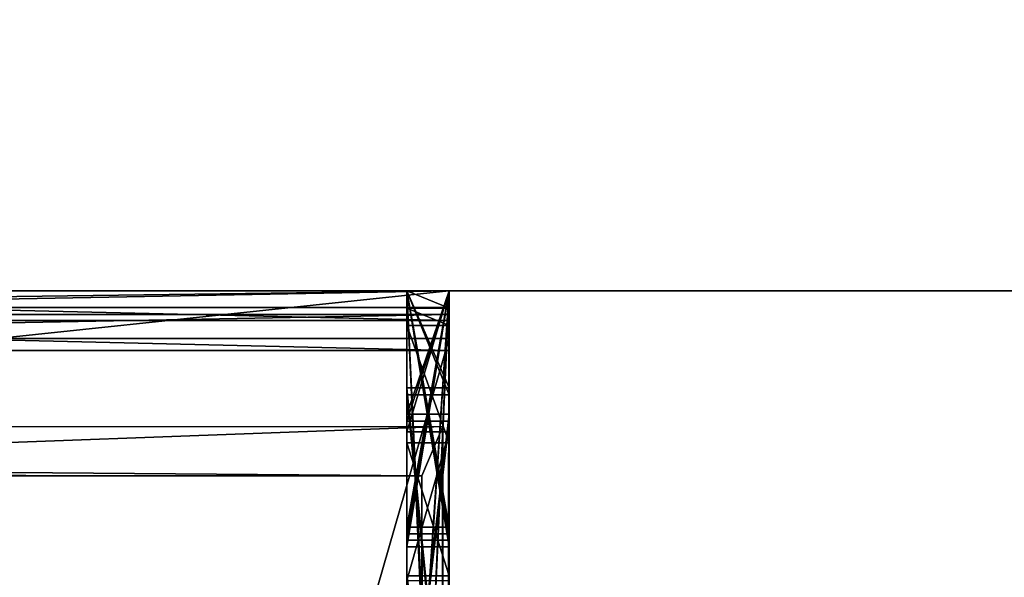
# Model space of a CAD drawing. Header units: millimetres. Extents: x -178 to 178, y -26 to 186.
# Tile 16 of 88: x -155.006 to -153.845, y 2.662 to 3.319. Entities that reach past the tile are written whole.
import ezdxf

# ---------------------------------------------------------------- set-up
doc = ezdxf.new("R2010")
doc.units = ezdxf.units.MM
doc.header["$LTSCALE"] = 52.148148
for name, color, linetype in [('208', 7, 'CONTINUOUS'), ('209', 7, 'CONTINUOUS'), ('236', 7, 'CONTINUOUS'), ('334', 7, 'CONTINUOUS'), ('335', 7, 'CONTINUOUS'), ('336', 7, 'CONTINUOUS'), ('338', 7, 'CONTINUOUS'), ('339', 7, 'CONTINUOUS'), ('355', 7, 'CONTINUOUS'), ('356', 7, 'CONTINUOUS'), ('357', 7, 'CONTINUOUS'), ('358', 7, 'CONTINUOUS'), ('359', 7, 'CONTINUOUS'), ('360', 7, 'CONTINUOUS'), ('361', 7, 'CONTINUOUS'), ('362', 7, 'CONTINUOUS'), ('366', 7, 'CONTINUOUS'), ('367', 7, 'CONTINUOUS'), ('368', 7, 'CONTINUOUS'), ('372', 7, 'CONTINUOUS'), ('373', 7, 'CONTINUOUS'), ('374', 7, 'CONTINUOUS'), ('378', 7, 'CONTINUOUS'), ('379', 7, 'CONTINUOUS'), ('380', 7, 'CONTINUOUS'), ('385', 7, 'CONTINUOUS'), ('386', 7, 'CONTINUOUS'), ('387', 7, 'CONTINUOUS'), ('388', 7, 'CONTINUOUS'), ('389', 7, 'CONTINUOUS'), ('391', 7, 'CONTINUOUS'), ('392', 7, 'CONTINUOUS'), ('393', 7, 'CONTINUOUS'), ('394', 7, 'CONTINUOUS'), ('395', 7, 'CONTINUOUS'), ('396', 7, 'CONTINUOUS'), ('398', 7, 'CONTINUOUS'), ('399', 7, 'CONTINUOUS'), ('400', 7, 'CONTINUOUS'), ('401', 7, 'CONTINUOUS'), ('402', 7, 'CONTINUOUS'), ('403', 7, 'CONTINUOUS'), ('405', 7, 'CONTINUOUS'), ('406', 7, 'CONTINUOUS'), ('407', 7, 'CONTINUOUS'), ('408', 7, 'CONTINUOUS'), ('409', 7, 'CONTINUOUS'), ('410', 7, 'CONTINUOUS'), ('412', 7, 'CONTINUOUS'), ('413', 7, 'CONTINUOUS'), ('414', 7, 'CONTINUOUS'), ('415', 7, 'CONTINUOUS'), ('416', 7, 'CONTINUOUS'), ('417', 7, 'CONTINUOUS'), ('418', 7, 'CONTINUOUS'), ('423', 7, 'CONTINUOUS'), ('424', 7, 'CONTINUOUS'), ('425', 7, 'CONTINUOUS'), ('426', 7, 'CONTINUOUS'), ('427', 7, 'CONTINUOUS'), ('432', 7, 'CONTINUOUS'), ('439', 7, 'CONTINUOUS')]:
    doc.layers.add(name, color=color, linetype=linetype)

msp = doc.modelspace()

# ---------------------------------------------------------------- linework, layer by layer
at = {"layer": '208', "linetype": 'Continuous'}
for points in [[(-152.5997, 3), (-175.7, 3), (-173.2678, 3, -18.0506), (-152.5997, 3)], [(-175.7, 3, -447), (-152.5997, 3, -447), (-167.7043, 3, -443.4218), (-175.7, 3, -447)], [(-171.5, 3, -17.3183), (-152.5997, 3), (-173.2678, 3, -18.0506), (-171.5, 3, -17.3183)], [(-152.5997, 3), (-171.5, 3, -17.3183), (-170.8026, 3, -17.3183), (-152.5997, 3)], [(-170.8025, 3, -18.8183), (-152.5997, 3), (-170.8026, 3, -17.3183), (-170.8025, 3, -18.8183)], [(-156.0009, 3, -19.7752), (-152.5997, 3), (-170.8025, 3, -18.8183), (-156.0009, 3, -19.7752)], [(-167.7043, 3, -443.4218), (-152.5997, 3, -447), (-157.5463, 3, -413.4216), (-167.7043, 3, -443.4218)], [(-154.5, 3, -352.326), (-156, 3, -352.326), (-157.5463, 3, -413.4216), (-154.5, 3, -352.326)], [(-152.5997, 3, -447), (-154.5, 3, -352.326), (-157.5463, 3, -413.4216), (-152.5997, 3, -447)], [(-154.5004, 3, -19.7752), (-152.5997, 3), (-156.0009, 3, -19.7752), (-154.5004, 3, -19.7752)], [(-156, 3, -348.8179), (-154.5, 3, -348.8179), (-154.5, 3, -339.8214), (-156, 3, -348.8179)], [(-156, 3, -339.8214), (-156, 3, -348.8179), (-154.5, 3, -339.8214), (-156, 3, -339.8214)], [(-154.55, 3, -120.2807), (-154.5, 3, -120.2807), (-154.5, 3, -120.0115), (-154.55, 3, -120.2807)], [(-154.55, 3, -120.0115), (-154.55, 3, -120.2807), (-154.5, 3, -120.0115), (-154.55, 3, -120.0115)], [(-154.55, 3, -118.2807), (-154.5, 3, -118.2807), (-154.5, 3, -118.0115), (-154.55, 3, -118.2807)], [(-154.55, 3, -118.0115), (-154.55, 3, -118.2807), (-154.5, 3, -118.0115), (-154.55, 3, -118.0115)], [(-154.55, 3, -116.0019), (-154.5, 3, -116.0019), (-154.5, 3, -115.7255), (-154.55, 3, -116.0019)], [(-154.55, 3, -115.7255), (-154.55, 3, -116.0019), (-154.5, 3, -115.7255), (-154.55, 3, -115.7255)], [(-154.55, 3, -115.531), (-154.5, 3, -115.531), (-154.5, 3, -115.2285), (-154.55, 3, -115.531)], [(-154.55, 3, -115.2285), (-154.55, 3, -115.531), (-154.5, 3, -115.2285), (-154.55, 3, -115.2285)], [(-154.55, 3, -114.2872), (-154.5, 3, -114.2872), (-154.5, 3, -113.9968), (-154.55, 3, -114.2872)], [(-154.55, 3, -113.9968), (-154.55, 3, -114.2872), (-154.5, 3, -113.9968), (-154.55, 3, -113.9968)], [(-154.55, 3, -113.7964), (-154.5, 3, -113.7964), (-154.5, 3, -113.5168), (-154.55, 3, -113.7964)], [(-154.55, 3, -113.5168), (-154.55, 3, -113.7964), (-154.5, 3, -113.5168), (-154.55, 3, -113.5168)], [(-154.55, 3, -112.1515), (-154.5, 3, -112.1515), (-154.5, 3, -111.8751), (-154.55, 3, -112.1515)], [(-154.55, 3, -111.8751), (-154.55, 3, -112.1515), (-154.5, 3, -111.8751), (-154.55, 3, -111.8751)], [(-154.55, 3, -111.6909), (-154.5, 3, -111.6909), (-154.5, 3, -111.3885), (-154.55, 3, -111.6909)], [(-154.55, 3, -111.3885), (-154.55, 3, -111.6909), (-154.5, 3, -111.3885), (-154.55, 3, -111.3885)], [(-154.55, 3, -110.4348), (-154.5, 3, -110.4348), (-154.5, 3, -110.1444), (-154.55, 3, -110.4348)], [(-154.55, 3, -110.1444), (-154.55, 3, -110.4348), (-154.5, 3, -110.1444), (-154.55, 3, -110.1444)], [(-154.55, 3, -109.9543), (-154.5, 3, -109.9543), (-154.5, 3, -109.6748), (-154.55, 3, -109.9543)], [(-154.55, 3, -109.6748), (-154.55, 3, -109.9543), (-154.5, 3, -109.6748), (-154.55, 3, -109.6748)], [(-154.55, 3, -107.5032), (-154.5, 3, -107.5032), (-154.5, 3, -107.1791), (-154.55, 3, -107.5032)], [(-154.55, 3, -107.1791), (-154.55, 3, -107.5032), (-154.5, 3, -107.1791), (-154.55, 3, -107.1791)], [(-154.55, 3, -103.319), (-154.5, 3, -103.319), (-154.5, 3, -103.0498), (-154.55, 3, -103.319)], [(-154.55, 3, -103.0498), (-154.55, 3, -103.319), (-154.5, 3, -103.0498), (-154.55, 3, -103.0498)], [(-154.55, 3, -101.3959), (-154.5, 3, -101.3959), (-154.5, 3, -101.1267), (-154.55, 3, -101.3959)], [(-154.55, 3, -101.1267), (-154.55, 3, -101.3959), (-154.5, 3, -101.1267), (-154.55, 3, -101.1267)], [(-154.55, 3, -99.4728), (-154.5, 3, -99.4728), (-154.5, 3, -99.2036), (-154.55, 3, -99.4728)], [(-154.55, 3, -99.2036), (-154.55, 3, -99.4728), (-154.5, 3, -99.2036), (-154.55, 3, -99.2036)], [(-154.5001, 3, -19.7968), (-152.5997, 3), (-154.5004, 3, -19.7752), (-154.5001, 3, -19.7968)], [(-154.5, 3, -19.8183), (-152.5997, 3), (-154.5001, 3, -19.7968), (-154.5, 3, -19.8183)], [(-152.5997, 3, -447), (-152.5997, 3), (-154.5, 3, -352.326), (-152.5997, 3, -447)], [(-154.5, 3, -352.326), (-152.5997, 3), (-154.5, 3, -348.8179), (-154.5, 3, -352.326)], [(-154.5, 3, -348.8179), (-152.5997, 3), (-154.5, 3, -339.8214), (-154.5, 3, -348.8179)], [(-154.5, 3, -339.8214), (-152.5997, 3), (-154.5, 3, -120.2807), (-154.5, 3, -339.8214)], [(-154.5, 3, -120.2807), (-152.5997, 3), (-154.5, 3, -120.0115), (-154.5, 3, -120.2807)], [(-154.5, 3, -120.0115), (-152.5997, 3), (-154.5, 3, -118.2807), (-154.5, 3, -120.0115)], [(-154.5, 3, -118.2807), (-152.5997, 3), (-154.5, 3, -118.0115), (-154.5, 3, -118.2807)], [(-154.5, 3, -118.0115), (-152.5997, 3), (-154.5, 3, -116.0019), (-154.5, 3, -118.0115)], [(-154.5, 3, -116.0019), (-152.5997, 3), (-154.5, 3, -115.7255), (-154.5, 3, -116.0019)], [(-154.5, 3, -115.7255), (-152.5997, 3), (-154.5, 3, -115.531), (-154.5, 3, -115.7255)], [(-154.5, 3, -115.531), (-152.5997, 3), (-154.5, 3, -115.2285), (-154.5, 3, -115.531)], [(-154.5, 3, -115.2285), (-152.5997, 3), (-154.5, 3, -114.2872), (-154.5, 3, -115.2285)], [(-154.5, 3, -114.2872), (-152.5997, 3), (-154.5, 3, -113.9968), (-154.5, 3, -114.2872)], [(-154.5, 3, -113.9968), (-152.5997, 3), (-154.5, 3, -113.7964), (-154.5, 3, -113.9968)], [(-154.5, 3, -113.7964), (-152.5997, 3), (-154.5, 3, -113.5168), (-154.5, 3, -113.7964)], [(-154.5, 3, -113.5168), (-152.5997, 3), (-154.5, 3, -112.1515), (-154.5, 3, -113.5168)], [(-154.5, 3, -112.1515), (-152.5997, 3), (-154.5, 3, -111.8751), (-154.5, 3, -112.1515)], [(-154.5, 3, -111.8751), (-152.5997, 3), (-154.5, 3, -111.6909), (-154.5, 3, -111.8751)], [(-154.5, 3, -111.6909), (-152.5997, 3), (-154.5, 3, -111.3885), (-154.5, 3, -111.6909)], [(-154.5, 3, -111.3885), (-152.5997, 3), (-154.5, 3, -110.4348), (-154.5, 3, -111.3885)], [(-154.5, 3, -110.4348), (-152.5997, 3), (-154.5, 3, -110.1444), (-154.5, 3, -110.4348)], [(-154.5, 3, -110.1444), (-152.5997, 3), (-154.5, 3, -109.9543), (-154.5, 3, -110.1444)], [(-154.5, 3, -109.9543), (-152.5997, 3), (-154.5, 3, -109.6748), (-154.5, 3, -109.9543)], [(-154.5, 3, -109.6748), (-152.5997, 3), (-154.5, 3, -107.5032), (-154.5, 3, -109.6748)], [(-154.5, 3, -107.5032), (-152.5997, 3), (-154.5, 3, -107.1791), (-154.5, 3, -107.5032)], [(-154.5, 3, -107.1791), (-152.5997, 3), (-154.5, 3, -103.319), (-154.5, 3, -107.1791)], [(-154.5, 3, -103.319), (-152.5997, 3), (-154.5, 3, -103.0498), (-154.5, 3, -103.319)], [(-154.5, 3, -103.0498), (-152.5997, 3), (-154.5, 3, -101.3959), (-154.5, 3, -103.0498)], [(-154.5, 3, -101.3959), (-152.5997, 3), (-154.5, 3, -101.1267), (-154.5, 3, -101.3959)], [(-154.5, 3, -101.1267), (-152.5997, 3), (-154.5, 3, -99.4728), (-154.5, 3, -101.1267)], [(-154.5, 3, -99.4728), (-152.5997, 3), (-154.5, 3, -99.2036), (-154.5, 3, -99.4728)], [(-154.5, 3, -99.2036), (-152.5997, 3), (-154.5, 3, -19.8183), (-154.5, 3, -99.2036)]]:
    msp.add_3dface(points, dxfattribs=at)
at = {"layer": '209', "linetype": 'Continuous'}
for points in [[(-175.7, 3), (-152.5997, 21.8188), (-159.5018, 22.5), (-175.7, 3)], [(-152.5997, 21.8188), (-175.7, 3), (-152.5997, 17.538), (-152.5997, 21.8188)], [(-152.5997, 17.538), (-175.7, 3), (-152.5815, 17.4045), (-152.5997, 17.538)], [(-152.5815, 17.4045), (-175.7, 3), (-152.5284, 17.2806), (-152.5815, 17.4045)], [(-152.5284, 17.2806), (-175.7, 3), (-152.1571, 16.6618), (-152.5284, 17.2806)], [(-152.1571, 16.6618), (-175.7, 3), (-152.0404, 16.3896), (-152.1571, 16.6618)], [(-152.0404, 16.3896), (-175.7, 3), (-152.0005, 16.0962), (-152.0404, 16.3896)], [(-175.7, 3), (-152.5997, 3), (-152.0005, 16.0962), (-175.7, 3)]]:
    msp.add_3dface(points, dxfattribs=at)
at = {"layer": '236', "linetype": 'Continuous'}
for points in [[(-152.5997, 3, -447), (-175.7, 3, -447), (-173.75, 19.6952, -447), (-152.5997, 3, -447)], [(-152.0005, 16.0962, -447), (-152.5997, 3, -447), (-173.75, 19.6952, -447), (-152.0005, 16.0962, -447)]]:
    msp.add_3dface(points, dxfattribs=at)
at = {"layer": '334', "linetype": 'Continuous'}
for points in [[(-156, 2.9649, -352.3222), (-156, 3, -352.326), (-154.5, 2.9649, -352.3222), (-156, 2.9649, -352.3222)], [(-156, 3, -352.326), (-154.5, 3, -352.326), (-154.5, 2.9649, -352.3222), (-156, 3, -352.326)], [(-156, 2.9297, -352.3208), (-156, 2.9649, -352.3222), (-154.5, 2.9297, -352.3208), (-156, 2.9297, -352.3208)], [(-154.5, 2.9297, -352.3208), (-156, 2.9649, -352.3222), (-154.5, 2.9649, -352.3222), (-154.5, 2.9297, -352.3208)]]:
    msp.add_3dface(points, dxfattribs=at)
at = {"layer": '335', "linetype": 'Continuous'}
for points in [[(-154.5, -2.2703, -352.2997), (-156, -2.2703, -352.2997), (-156, 2.9297, -352.3208), (-154.5, -2.2703, -352.2997)], [(-154.5, -2.2703, -352.2997), (-156, 2.9297, -352.3208), (-154.5, 2.9297, -352.3208), (-154.5, -2.2703, -352.2997)]]:
    msp.add_3dface(points, dxfattribs=at)
at = {"layer": '336', "linetype": 'Continuous'}
for points in [[(-154.5, 3, -352.326), (-154.5, 3, -348.8179), (-154.5, 2.9649, -352.3222), (-154.5, 3, -352.326)], [(-154.5, 2.9649, -352.3222), (-154.5, 3, -348.8179), (-154.5, 2.972, -348.8201), (-154.5, 2.9649, -352.3222)], [(-154.5, 2.9439, -348.8208), (-154.5, 2.9649, -352.3222), (-154.5, 2.972, -348.8201), (-154.5, 2.9439, -348.8208)], [(-154.5, 2.9297, -352.3208), (-154.5, 2.9649, -352.3222), (-154.5, 2.9439, -348.8208), (-154.5, 2.9297, -352.3208)], [(-154.5, -2.256, -348.7997), (-154.5, 2.9297, -352.3208), (-154.5, 2.9439, -348.8208), (-154.5, -2.256, -348.7997)], [(-154.5, -2.2703, -352.2997), (-154.5, 2.9297, -352.3208), (-154.5, -2.256, -348.7997), (-154.5, -2.2703, -352.2997)]]:
    msp.add_3dface(points, dxfattribs=at)
at = {"layer": '338', "linetype": 'Continuous'}
for points in [[(-156, 2.9439, -348.8208), (-156, -2.256, -348.7997), (-154.5, 2.9439, -348.8208), (-156, 2.9439, -348.8208)], [(-156, -2.256, -348.7997), (-154.5, -2.256, -348.7997), (-154.5, 2.9439, -348.8208), (-156, -2.256, -348.7997)]]:
    msp.add_3dface(points, dxfattribs=at)
at = {"layer": '339', "linetype": 'Continuous'}
for points in [[(-156, 3, -348.8179), (-156, 2.972, -348.8201), (-154.5, 3, -348.8179), (-156, 3, -348.8179)], [(-154.5, 3, -348.8179), (-156, 2.972, -348.8201), (-154.5, 2.972, -348.8201), (-154.5, 3, -348.8179)], [(-156, 2.972, -348.8201), (-156, 2.9439, -348.8208), (-154.5, 2.972, -348.8201), (-156, 2.972, -348.8201)], [(-156, 2.9439, -348.8208), (-154.5, 2.9439, -348.8208), (-154.5, 2.972, -348.8201), (-156, 2.9439, -348.8208)]]:
    msp.add_3dface(points, dxfattribs=at)
at = {"layer": '355', "linetype": 'Continuous'}
for points in [[(-154.5004, 3, -19.7752), (-156.0009, 3, -19.7752), (-156.0185, 2.8399, -19.6262), (-154.5004, 3, -19.7752)], [(-154.5004, 3, -19.7752), (-156.0185, 2.8399, -19.6262), (-154.5073, 2.8401, -19.6266), (-154.5004, 3, -19.7752)], [(-156.0185, 2.8399, -19.6262), (-156.0835, 2.7821, -19.4174), (-154.5073, 2.8401, -19.6266), (-156.0185, 2.8399, -19.6262)], [(-154.5073, 2.8401, -19.6266), (-156.0835, 2.7821, -19.4174), (-154.5322, 2.7821, -19.4174), (-154.5073, 2.8401, -19.6266)]]:
    msp.add_3dface(points, dxfattribs=at)
at = {"layer": '356', "linetype": 'Continuous'}
for points in [[(-154.5052, -1.5733, -19.6387), (-154.5004, 3, -19.7752), (-154.5073, 2.8401, -19.6266), (-154.5052, -1.5733, -19.6387)], [(-154.5052, -1.5733, -19.6387), (-154.5, -1.4195, -19.8004), (-154.5004, 3, -19.7752), (-154.5052, -1.5733, -19.6387)], [(-154.5, -1.4195, -19.8004), (-154.5001, 3, -19.7968), (-154.5004, 3, -19.7752), (-154.5, -1.4195, -19.8004)], [(-154.5, -1.4195, -19.8004), (-154.5, 3, -19.8183), (-154.5001, 3, -19.7968), (-154.5, -1.4195, -19.8004)], [(-154.5207, -1.7261, -19.4781), (-154.5073, 2.8401, -19.6266), (-154.5322, 2.7821, -19.4174), (-154.5207, -1.7261, -19.4781)], [(-154.5207, -1.7261, -19.4781), (-154.5052, -1.5733, -19.6387), (-154.5073, 2.8401, -19.6266), (-154.5207, -1.7261, -19.4781)], [(-155.3798, -1.7118, -17.8953), (-154.5322, -1.7179, -19.3992), (-155.1616, 2.7873, -18.1234), (-155.3798, -1.7118, -17.8953)], [(-154.5322, -1.7179, -19.3992), (-154.5322, 2.7821, -19.4174), (-155.1616, 2.7873, -18.1234), (-154.5322, -1.7179, -19.3992)], [(-154.5207, -1.7261, -19.4781), (-154.5322, 2.7821, -19.4174), (-154.5261, -1.72, -19.4389), (-154.5207, -1.7261, -19.4781)], [(-154.5261, -1.72, -19.4389), (-154.5322, 2.7821, -19.4174), (-154.5322, -1.7179, -19.3992), (-154.5261, -1.72, -19.4389)]]:
    msp.add_3dface(points, dxfattribs=at)
at = {"layer": '357', "linetype": 'Continuous'}
for points in [[(-154.5, -1.4195, -19.8004), (-154.5, -2.7215, -340.2977), (-154.5, 3, -19.8183), (-154.5, -1.4195, -19.8004)], [(-154.5, 3, -120.2807), (-154.5, -2.7215, -340.2977), (-154.5, -2.5736, -339.9448), (-154.5, 3, -120.2807)], [(-154.5, -2.7215, -340.2977), (-154.5, 3, -120.2807), (-154.5, 2.8465, -120.2801), (-154.5, -2.7215, -340.2977)], [(-154.5, 3, -19.8183), (-154.5, -2.7215, -340.2977), (-154.5, 1.958, -99.1994), (-154.5, 3, -19.8183)], [(-154.5, 3, -120.2807), (-154.5, -2.5736, -339.9448), (-154.5, -2.2195, -339.7998), (-154.5, 3, -120.2807)], [(-154.5, 3, -120.2807), (-154.5, -2.2195, -339.7998), (-154.5, 2.9805, -339.8209), (-154.5, 3, -120.2807)], [(-154.5, 3, -339.8214), (-154.5, 3, -120.2807), (-154.5, 2.9805, -339.8209), (-154.5, 3, -339.8214)], [(-154.5, 3, -120.0115), (-154.5, 3, -118.2807), (-154.5, 2.8776, -120.011), (-154.5, 3, -120.0115)], [(-154.5, 3, -118.2807), (-154.5, 2.8546, -118.2801), (-154.5, 2.1474, -118.8542), (-154.5, 3, -118.2807)], [(-154.5, 2.8776, -120.011), (-154.5, 3, -118.2807), (-154.5, 2.3766, -119.9647), (-154.5, 2.8776, -120.011)], [(-154.5, 2.3766, -119.9647), (-154.5, 3, -118.2807), (-154.5, 2.1059, -119.5926), (-154.5, 2.3766, -119.9647)], [(-154.5, 2.1059, -119.5926), (-154.5, 3, -118.2807), (-154.5, 2.118, -119.492), (-154.5, 2.1059, -119.5926)], [(-154.5, 2.118, -119.492), (-154.5, 3, -118.2807), (-154.5, 2.15, -119.3962), (-154.5, 2.118, -119.492)], [(-154.5, 2.15, -119.3962), (-154.5, 3, -118.2807), (-154.5, 2.2505, -119.2066), (-154.5, 2.15, -119.3962)], [(-154.5, 2.2505, -119.2066), (-154.5, 3, -118.2807), (-154.5, 2.3775, -119.0137), (-154.5, 2.2505, -119.2066)], [(-154.5, 2.3775, -119.0137), (-154.5, 3, -118.2807), (-154.5, 2.1474, -118.8542), (-154.5, 2.3775, -119.0137)], [(-154.5, 3, -118.0115), (-154.5, 3, -116.0019), (-154.5, 2.8858, -118.011), (-154.5, 3, -118.0115)], [(-154.5, 3, -116.0019), (-154.5, 1.8909, -115.698), (-154.5, 2.1555, -116.8542), (-154.5, 3, -116.0019)], [(-154.5, 2.8858, -118.011), (-154.5, 3, -116.0019), (-154.5, 2.3847, -117.9648), (-154.5, 2.8858, -118.011)], [(-154.5, 2.3847, -117.9648), (-154.5, 3, -116.0019), (-154.5, 2.114, -117.5926), (-154.5, 2.3847, -117.9648)], [(-154.5, 2.114, -117.5926), (-154.5, 3, -116.0019), (-154.5, 2.1262, -117.492), (-154.5, 2.114, -117.5926)], [(-154.5, 2.1262, -117.492), (-154.5, 3, -116.0019), (-154.5, 2.1581, -117.3962), (-154.5, 2.1262, -117.492)], [(-154.5, 2.1581, -117.3962), (-154.5, 3, -116.0019), (-154.5, 2.3856, -117.0138), (-154.5, 2.1581, -117.3962)], [(-154.5, 2.3856, -117.0138), (-154.5, 3, -116.0019), (-154.5, 2.1555, -116.8542), (-154.5, 2.3856, -117.0138)], [(-154.5, 3, -115.2285), (-154.5, 3, -114.2872), (-154.5, 1.8911, -115.6596), (-154.5, 3, -115.2285)], [(-154.5, 3, -114.2872), (-154.5, 1.8985, -113.8435), (-154.5, 1.8911, -115.6596), (-154.5, 3, -114.2872)], [(-154.5, 3, -113.5168), (-154.5, 3, -112.1515), (-154.5, 1.8986, -113.805), (-154.5, 3, -113.5168)], [(-154.5, 3, -112.1515), (-154.5, 1.9066, -111.8519), (-154.5, 1.8986, -113.805), (-154.5, 3, -112.1515)], [(-154.5, 3, -111.3885), (-154.5, 3, -110.4348), (-154.5, 1.9067, -111.8135), (-154.5, 3, -111.3885)], [(-154.5, 3, -110.4348), (-154.5, 1.9141, -109.9974), (-154.5, 1.9067, -111.8135), (-154.5, 3, -110.4348)], [(-154.5, 3, -109.6748), (-154.5, 3, -107.5032), (-154.5, 2.8337, -107.5651), (-154.5, 3, -109.6748)], [(-154.5, 2.6589, -107.5869), (-154.5, 3, -109.6748), (-154.5, 2.8337, -107.5651), (-154.5, 2.6589, -107.5869)], [(-154.5, 3, -109.6748), (-154.5, 2.6589, -107.5869), (-154.5, 1.9143, -109.9589), (-154.5, 3, -109.6748)], [(-154.5, 3, -107.1791), (-154.5, 3, -103.319), (-154.5, 2.6608, -106.0713), (-154.5, 3, -107.1791)], [(-154.5, 2.9797, -107.1953), (-154.5, 3, -107.1791), (-154.5, 2.3327, -107.1786), (-154.5, 2.9797, -107.1953)], [(-154.5, 2.3327, -107.1786), (-154.5, 3, -107.1791), (-154.5, 2.2088, -106.9895), (-154.5, 2.3327, -107.1786)], [(-154.5, 2.2088, -106.9895), (-154.5, 3, -107.1791), (-154.5, 2.6608, -106.0713), (-154.5, 2.2088, -106.9895)], [(-154.5, 2.2442, -104.4698), (-154.5, 3, -103.319), (-154.5, 2.2489, -103.316), (-154.5, 2.2442, -104.4698)], [(-154.5, 3, -103.319), (-154.5, 2.2442, -104.4698), (-154.5, 2.5098, -105.8171), (-154.5, 3, -103.319)], [(-154.5, 2.6608, -106.0713), (-154.5, 3, -103.319), (-154.5, 2.5098, -105.8171), (-154.5, 2.6608, -106.0713)], [(-154.5, 3, -103.0498), (-154.5, 3, -101.3959), (-154.5, 1.9423, -103.0455), (-154.5, 3, -103.0498)], [(-154.5, 2.2521, -102.5467), (-154.5, 3, -101.3959), (-154.5, 2.2567, -101.3929), (-154.5, 2.2521, -102.5467)], [(-154.5, 3, -101.3959), (-154.5, 2.2521, -102.5467), (-154.5, 1.9423, -103.0455), (-154.5, 3, -101.3959)], [(-154.5, 3, -101.1267), (-154.5, 3, -99.4728), (-154.5, 1.9502, -101.1224), (-154.5, 3, -101.1267)], [(-154.5, 2.2599, -100.6237), (-154.5, 3, -99.4728), (-154.5, 2.2646, -99.4699), (-154.5, 2.2599, -100.6237)], [(-154.5, 3, -99.4728), (-154.5, 2.2599, -100.6237), (-154.5, 1.9502, -101.1224), (-154.5, 3, -99.4728)], [(-154.5, 3, -99.2036), (-154.5, 3, -19.8183), (-154.5, 1.958, -99.1994), (-154.5, 3, -99.2036)], [(-154.5, 2.9591, -107.2113), (-154.5, 2.9797, -107.1953), (-154.5, 2.6642, -107.3177), (-154.5, 2.9591, -107.2113)], [(-154.5, 2.6642, -107.3177), (-154.5, 2.9797, -107.1953), (-154.5, 2.3327, -107.1786), (-154.5, 2.6642, -107.3177)], [(-154.5, 2.8209, -107.2884), (-154.5, 2.9591, -107.2113), (-154.5, 2.6642, -107.3177), (-154.5, 2.8209, -107.2884)], [(-154.5, 2.8546, -118.2801), (-154.5, 2.4206, -118.2562), (-154.5, 2.1474, -118.8542), (-154.5, 2.8546, -118.2801)], [(-154.5, 2.4125, -120.2562), (-154.5, -2.7215, -340.2977), (-154.5, 2.8465, -120.2801), (-154.5, 2.4125, -120.2562)]]:
    msp.add_3dface(points, dxfattribs=at)
at = {"layer": '358', "linetype": 'Continuous'}
for points in [[(-156, 2.9805, -339.8209), (-156, 3, -339.8214), (-154.5, 3, -339.8214), (-156, 2.9805, -339.8209)], [(-156, 2.9805, -339.8209), (-154.5, 3, -339.8214), (-154.5, 2.9805, -339.8209), (-156, 2.9805, -339.8209)]]:
    msp.add_3dface(points, dxfattribs=at)
at = {"layer": '359', "linetype": 'Continuous'}
for points in [[(-154.5, -2.2195, -339.7998), (-156, -2.2195, -339.7998), (-156, 2.9805, -339.8209), (-154.5, -2.2195, -339.7998)], [(-154.5, -2.2195, -339.7998), (-156, 2.9805, -339.8209), (-154.5, 2.9805, -339.8209), (-154.5, -2.2195, -339.7998)]]:
    msp.add_3dface(points, dxfattribs=at)
at = {"layer": '360', "linetype": 'Continuous'}
for points in [[(-154.55, 3, -99.2036), (-154.5, 3, -99.2036), (-154.5, 1.958, -99.1994), (-154.55, 3, -99.2036)], [(-154.55, 3, -99.2036), (-154.5, 1.958, -99.1994), (-154.55, 1.958, -99.1994), (-154.55, 3, -99.2036)]]:
    msp.add_3dface(points, dxfattribs=at)
at = {"layer": '361', "linetype": 'Continuous'}
for points in [[(-154.55, 3, -99.4728), (-154.55, 3, -99.2036), (-154.55, 2.2646, -99.4699), (-154.55, 3, -99.4728)], [(-154.55, 3, -99.2036), (-154.55, 1.958, -99.1994), (-154.55, 2.2646, -99.4699), (-154.55, 3, -99.2036)]]:
    msp.add_3dface(points, dxfattribs=at)
at = {"layer": '362', "linetype": 'Continuous'}
for points in [[(-154.5, 3, -99.4728), (-154.55, 3, -99.4728), (-154.55, 2.2646, -99.4699), (-154.5, 3, -99.4728)], [(-154.5, 2.2646, -99.4699), (-154.5, 3, -99.4728), (-154.55, 2.2646, -99.4699), (-154.5, 2.2646, -99.4699)]]:
    msp.add_3dface(points, dxfattribs=at)
at = {"layer": '366', "linetype": 'Continuous'}
for points in [[(-154.55, 3, -101.1267), (-154.5, 3, -101.1267), (-154.5, 1.9502, -101.1224), (-154.55, 3, -101.1267)], [(-154.55, 3, -101.1267), (-154.5, 1.9502, -101.1224), (-154.55, 1.9502, -101.1224), (-154.55, 3, -101.1267)]]:
    msp.add_3dface(points, dxfattribs=at)
at = {"layer": '367', "linetype": 'Continuous'}
for points in [[(-154.55, 3, -101.3959), (-154.55, 3, -101.1267), (-154.55, 2.2567, -101.3929), (-154.55, 3, -101.3959)], [(-154.55, 3, -101.1267), (-154.55, 1.9502, -101.1224), (-154.55, 2.2567, -101.3929), (-154.55, 3, -101.1267)]]:
    msp.add_3dface(points, dxfattribs=at)
at = {"layer": '368', "linetype": 'Continuous'}
for points in [[(-154.5, 3, -101.3959), (-154.55, 3, -101.3959), (-154.55, 2.2567, -101.3929), (-154.5, 3, -101.3959)], [(-154.5, 2.2567, -101.3929), (-154.5, 3, -101.3959), (-154.55, 2.2567, -101.3929), (-154.5, 2.2567, -101.3929)]]:
    msp.add_3dface(points, dxfattribs=at)
at = {"layer": '372', "linetype": 'Continuous'}
for points in [[(-154.55, 3, -103.0498), (-154.5, 3, -103.0498), (-154.5, 1.9423, -103.0455), (-154.55, 3, -103.0498)], [(-154.55, 3, -103.0498), (-154.5, 1.9423, -103.0455), (-154.55, 1.9423, -103.0455), (-154.55, 3, -103.0498)]]:
    msp.add_3dface(points, dxfattribs=at)
at = {"layer": '373', "linetype": 'Continuous'}
for points in [[(-154.55, 3, -103.319), (-154.55, 3, -103.0498), (-154.55, 2.2489, -103.316), (-154.55, 3, -103.319)], [(-154.55, 3, -103.0498), (-154.55, 1.9423, -103.0455), (-154.55, 2.2489, -103.316), (-154.55, 3, -103.0498)]]:
    msp.add_3dface(points, dxfattribs=at)
at = {"layer": '374', "linetype": 'Continuous'}
for points in [[(-154.5, 3, -103.319), (-154.55, 3, -103.319), (-154.55, 2.2489, -103.316), (-154.5, 3, -103.319)], [(-154.5, 2.2489, -103.316), (-154.5, 3, -103.319), (-154.55, 2.2489, -103.316), (-154.5, 2.2489, -103.316)]]:
    msp.add_3dface(points, dxfattribs=at)
at = {"layer": '378', "linetype": 'Continuous'}
for points in [[(-154.55, 3, -107.1791), (-154.5, 3, -107.1791), (-154.5, 2.9797, -107.1953), (-154.55, 3, -107.1791)], [(-154.55, 3, -107.1791), (-154.5, 2.9797, -107.1953), (-154.55, 2.9797, -107.1953), (-154.55, 3, -107.1791)], [(-154.5, 2.9797, -107.1953), (-154.5, 2.9591, -107.2113), (-154.55, 2.9797, -107.1953), (-154.5, 2.9797, -107.1953)], [(-154.55, 2.9797, -107.1953), (-154.5, 2.9591, -107.2113), (-154.55, 2.9591, -107.2113), (-154.55, 2.9797, -107.1953)]]:
    msp.add_3dface(points, dxfattribs=at)
at = {"layer": '379', "linetype": 'Continuous'}
for points in [[(-154.55, 3, -107.5032), (-154.55, 3, -107.1791), (-154.55, 2.9797, -107.1953), (-154.55, 3, -107.5032)], [(-154.55, 3, -107.5032), (-154.55, 2.9797, -107.1953), (-154.55, 2.9591, -107.2113), (-154.55, 3, -107.5032)], [(-154.55, 3, -107.5032), (-154.55, 2.9591, -107.2113), (-154.55, 2.8209, -107.2884), (-154.55, 3, -107.5032)], [(-154.55, 2.8337, -107.5651), (-154.55, 3, -107.5032), (-154.55, 2.6589, -107.5869), (-154.55, 2.8337, -107.5651)], [(-154.55, 2.6589, -107.5869), (-154.55, 3, -107.5032), (-154.55, 2.0941, -107.3393), (-154.55, 2.6589, -107.5869)], [(-154.55, 2.0941, -107.3393), (-154.55, 3, -107.5032), (-154.55, 2.6642, -107.3177), (-154.55, 2.0941, -107.3393)], [(-154.55, 2.6642, -107.3177), (-154.55, 3, -107.5032), (-154.55, 2.8209, -107.2884), (-154.55, 2.6642, -107.3177)], [(-154.55, 2.3327, -107.1787), (-154.55, 2.0941, -107.3393), (-154.55, 2.6642, -107.3177), (-154.55, 2.3327, -107.1787)]]:
    msp.add_3dface(points, dxfattribs=at)
at = {"layer": '380', "linetype": 'Continuous'}
for points in [[(-154.5, 3, -107.5032), (-154.55, 3, -107.5032), (-154.55, 2.8337, -107.5651), (-154.5, 3, -107.5032)], [(-154.5, 2.8337, -107.5651), (-154.5, 3, -107.5032), (-154.55, 2.8337, -107.5651), (-154.5, 2.8337, -107.5651)], [(-154.5, 2.6589, -107.5869), (-154.5, 2.8337, -107.5651), (-154.55, 2.6589, -107.5869), (-154.5, 2.6589, -107.5869)], [(-154.5, 2.8337, -107.5651), (-154.55, 2.8337, -107.5651), (-154.55, 2.6589, -107.5869), (-154.5, 2.8337, -107.5651)]]:
    msp.add_3dface(points, dxfattribs=at)
at = {"layer": '385', "linetype": 'Continuous'}
for points in [[(-154.5, 2.6642, -107.3177), (-154.5, 2.3327, -107.1786), (-154.55, 2.6642, -107.3177), (-154.5, 2.6642, -107.3177)], [(-154.5, 2.3327, -107.1786), (-154.55, 2.3327, -107.1787), (-154.55, 2.6642, -107.3177), (-154.5, 2.3327, -107.1786)]]:
    msp.add_3dface(points, dxfattribs=at)
at = {"layer": '386', "linetype": 'Continuous'}
for points in [[(-154.5, 2.9591, -107.2113), (-154.5, 2.8209, -107.2884), (-154.55, 2.9591, -107.2113), (-154.5, 2.9591, -107.2113)], [(-154.55, 2.9591, -107.2113), (-154.5, 2.8209, -107.2884), (-154.55, 2.8209, -107.2884), (-154.55, 2.9591, -107.2113)], [(-154.5, 2.8209, -107.2884), (-154.5, 2.6642, -107.3177), (-154.55, 2.8209, -107.2884), (-154.5, 2.8209, -107.2884)], [(-154.5, 2.6642, -107.3177), (-154.55, 2.6642, -107.3177), (-154.55, 2.8209, -107.2884), (-154.5, 2.6642, -107.3177)]]:
    msp.add_3dface(points, dxfattribs=at)
at = {"layer": '387', "linetype": 'Continuous'}
for points in [[(-154.55, 3, -109.6748), (-154.5, 3, -109.6748), (-154.5, 1.9143, -109.9589), (-154.55, 3, -109.6748)], [(-154.55, 3, -109.6748), (-154.5, 1.9143, -109.9589), (-154.55, 1.9143, -109.9589), (-154.55, 3, -109.6748)]]:
    msp.add_3dface(points, dxfattribs=at)
at = {"layer": '388', "linetype": 'Continuous'}
for points in [[(-154.55, 3, -110.4348), (-154.55, 3, -110.1444), (-154.55, 2.7139, -110.0295), (-154.55, 3, -110.4348)], [(-154.55, 3, -110.4348), (-154.55, 1.9143, -109.9589), (-154.55, 1.9141, -109.9974), (-154.55, 3, -110.4348)], [(-154.55, 1.9143, -109.9589), (-154.55, 3, -110.4348), (-154.55, 2.7139, -110.0295), (-154.55, 1.9143, -109.9589)], [(-154.55, 3, -109.9543), (-154.55, 3, -109.6748), (-154.55, 2.7139, -110.0295), (-154.55, 3, -109.9543)], [(-154.55, 3, -109.6748), (-154.55, 1.9143, -109.9589), (-154.55, 2.7139, -110.0295), (-154.55, 3, -109.6748)]]:
    msp.add_3dface(points, dxfattribs=at)
at = {"layer": '389', "linetype": 'Continuous'}
for points in [[(-154.5, 3, -110.4348), (-154.55, 3, -110.4348), (-154.55, 1.9141, -109.9974), (-154.5, 3, -110.4348)], [(-154.5, 1.9141, -109.9974), (-154.5, 3, -110.4348), (-154.55, 1.9141, -109.9974), (-154.5, 1.9141, -109.9974)]]:
    msp.add_3dface(points, dxfattribs=at)
at = {"layer": '391', "linetype": 'Continuous'}
for points in [[(-154.5, 3, -109.9543), (-154.55, 3, -109.9543), (-154.55, 2.7139, -110.0295), (-154.5, 3, -109.9543)], [(-154.5, 3, -109.9543), (-154.55, 2.7139, -110.0295), (-154.5, 2.7139, -110.0295), (-154.5, 3, -109.9543)]]:
    msp.add_3dface(points, dxfattribs=at)
at = {"layer": '392', "linetype": 'Continuous'}
msp.add_3dface([(-154.5, 3, -110.1444), (-154.5, 3, -109.9543), (-154.5, 2.7139, -110.0295), (-154.5, 3, -110.1444)], dxfattribs=at)
at = {"layer": '393', "linetype": 'Continuous'}
for points in [[(-154.55, 3, -110.1444), (-154.5, 3, -110.1444), (-154.5, 2.7139, -110.0295), (-154.55, 3, -110.1444)], [(-154.55, 2.7139, -110.0295), (-154.55, 3, -110.1444), (-154.5, 2.7139, -110.0295), (-154.55, 2.7139, -110.0295)]]:
    msp.add_3dface(points, dxfattribs=at)
at = {"layer": '394', "linetype": 'Continuous'}
for points in [[(-154.55, 3, -111.3885), (-154.5, 3, -111.3885), (-154.5, 1.9067, -111.8135), (-154.55, 3, -111.3885)], [(-154.55, 3, -111.3885), (-154.5, 1.9067, -111.8135), (-154.55, 1.9067, -111.8135), (-154.55, 3, -111.3885)]]:
    msp.add_3dface(points, dxfattribs=at)
at = {"layer": '395', "linetype": 'Continuous'}
for points in [[(-154.55, 3, -112.1515), (-154.55, 3, -111.8751), (-154.55, 2.7217, -111.7987), (-154.55, 3, -112.1515)], [(-154.55, 3, -112.1515), (-154.55, 1.9067, -111.8135), (-154.55, 1.9066, -111.8519), (-154.55, 3, -112.1515)], [(-154.55, 1.9067, -111.8135), (-154.55, 3, -112.1515), (-154.55, 2.7217, -111.7987), (-154.55, 1.9067, -111.8135)], [(-154.55, 3, -111.6909), (-154.55, 3, -111.3885), (-154.55, 2.7217, -111.7987), (-154.55, 3, -111.6909)], [(-154.55, 3, -111.3885), (-154.55, 1.9067, -111.8135), (-154.55, 2.7217, -111.7987), (-154.55, 3, -111.3885)]]:
    msp.add_3dface(points, dxfattribs=at)
at = {"layer": '396', "linetype": 'Continuous'}
for points in [[(-154.5, 3, -112.1515), (-154.55, 3, -112.1515), (-154.55, 1.9066, -111.8519), (-154.5, 3, -112.1515)], [(-154.5, 1.9066, -111.8519), (-154.5, 3, -112.1515), (-154.55, 1.9066, -111.8519), (-154.5, 1.9066, -111.8519)]]:
    msp.add_3dface(points, dxfattribs=at)
at = {"layer": '398', "linetype": 'Continuous'}
for points in [[(-154.5, 3, -111.6909), (-154.55, 3, -111.6909), (-154.55, 2.7217, -111.7987), (-154.5, 3, -111.6909)], [(-154.5, 3, -111.6909), (-154.55, 2.7217, -111.7987), (-154.5, 2.7217, -111.7987), (-154.5, 3, -111.6909)]]:
    msp.add_3dface(points, dxfattribs=at)
at = {"layer": '399', "linetype": 'Continuous'}
msp.add_3dface([(-154.5, 3, -111.8751), (-154.5, 3, -111.6909), (-154.5, 2.7217, -111.7987), (-154.5, 3, -111.8751)], dxfattribs=at)
at = {"layer": '400', "linetype": 'Continuous'}
for points in [[(-154.55, 3, -111.8751), (-154.5, 3, -111.8751), (-154.5, 2.7217, -111.7987), (-154.55, 3, -111.8751)], [(-154.55, 2.7217, -111.7987), (-154.55, 3, -111.8751), (-154.5, 2.7217, -111.7987), (-154.55, 2.7217, -111.7987)]]:
    msp.add_3dface(points, dxfattribs=at)
at = {"layer": '401', "linetype": 'Continuous'}
for points in [[(-154.55, 3, -113.5168), (-154.5, 3, -113.5168), (-154.5, 1.8986, -113.805), (-154.55, 3, -113.5168)], [(-154.55, 3, -113.5168), (-154.5, 1.8986, -113.805), (-154.55, 1.8986, -113.805), (-154.55, 3, -113.5168)]]:
    msp.add_3dface(points, dxfattribs=at)
at = {"layer": '402', "linetype": 'Continuous'}
for points in [[(-154.55, 3, -114.2872), (-154.55, 3, -113.9968), (-154.55, 2.6982, -113.8756), (-154.55, 3, -114.2872)], [(-154.55, 3, -114.2872), (-154.55, 1.8986, -113.805), (-154.55, 1.8985, -113.8435), (-154.55, 3, -114.2872)], [(-154.55, 1.8986, -113.805), (-154.55, 3, -114.2872), (-154.55, 2.6982, -113.8756), (-154.55, 1.8986, -113.805)], [(-154.55, 3, -113.7964), (-154.55, 3, -113.5168), (-154.55, 2.6982, -113.8756), (-154.55, 3, -113.7964)], [(-154.55, 3, -113.5168), (-154.55, 1.8986, -113.805), (-154.55, 2.6982, -113.8756), (-154.55, 3, -113.5168)]]:
    msp.add_3dface(points, dxfattribs=at)
at = {"layer": '403', "linetype": 'Continuous'}
for points in [[(-154.5, 3, -114.2872), (-154.55, 3, -114.2872), (-154.55, 1.8985, -113.8435), (-154.5, 3, -114.2872)], [(-154.5, 1.8985, -113.8435), (-154.5, 3, -114.2872), (-154.55, 1.8985, -113.8435), (-154.5, 1.8985, -113.8435)]]:
    msp.add_3dface(points, dxfattribs=at)
at = {"layer": '405', "linetype": 'Continuous'}
for points in [[(-154.5, 3, -113.7964), (-154.55, 3, -113.7964), (-154.55, 2.6982, -113.8756), (-154.5, 3, -113.7964)], [(-154.5, 3, -113.7964), (-154.55, 2.6982, -113.8756), (-154.5, 2.6982, -113.8756), (-154.5, 3, -113.7964)]]:
    msp.add_3dface(points, dxfattribs=at)
at = {"layer": '406', "linetype": 'Continuous'}
msp.add_3dface([(-154.5, 3, -113.9968), (-154.5, 3, -113.7964), (-154.5, 2.6982, -113.8756), (-154.5, 3, -113.9968)], dxfattribs=at)
at = {"layer": '407', "linetype": 'Continuous'}
for points in [[(-154.55, 3, -113.9968), (-154.5, 3, -113.9968), (-154.5, 2.6982, -113.8756), (-154.55, 3, -113.9968)], [(-154.55, 2.6982, -113.8756), (-154.55, 3, -113.9968), (-154.5, 2.6982, -113.8756), (-154.55, 2.6982, -113.8756)]]:
    msp.add_3dface(points, dxfattribs=at)
at = {"layer": '408', "linetype": 'Continuous'}
for points in [[(-154.55, 3, -115.2285), (-154.5, 3, -115.2285), (-154.5, 1.8911, -115.6596), (-154.55, 3, -115.2285)], [(-154.55, 3, -115.2285), (-154.5, 1.8911, -115.6596), (-154.55, 1.8911, -115.6596), (-154.55, 3, -115.2285)]]:
    msp.add_3dface(points, dxfattribs=at)
at = {"layer": '409', "linetype": 'Continuous'}
for points in [[(-154.55, 3, -116.0019), (-154.55, 3, -115.7255), (-154.55, 2.7061, -115.6449), (-154.55, 3, -116.0019)], [(-154.55, 3, -116.0019), (-154.55, 1.8911, -115.6596), (-154.55, 1.8909, -115.698), (-154.55, 3, -116.0019)], [(-154.55, 1.8911, -115.6596), (-154.55, 3, -116.0019), (-154.55, 2.7061, -115.6449), (-154.55, 1.8911, -115.6596)], [(-154.55, 3, -115.531), (-154.55, 3, -115.2285), (-154.55, 2.7061, -115.6449), (-154.55, 3, -115.531)], [(-154.55, 3, -115.2285), (-154.55, 1.8911, -115.6596), (-154.55, 2.7061, -115.6449), (-154.55, 3, -115.2285)]]:
    msp.add_3dface(points, dxfattribs=at)
at = {"layer": '410', "linetype": 'Continuous'}
for points in [[(-154.5, 3, -116.0019), (-154.55, 3, -116.0019), (-154.55, 1.8909, -115.698), (-154.5, 3, -116.0019)], [(-154.5, 1.8909, -115.698), (-154.5, 3, -116.0019), (-154.55, 1.8909, -115.698), (-154.5, 1.8909, -115.698)]]:
    msp.add_3dface(points, dxfattribs=at)
at = {"layer": '412', "linetype": 'Continuous'}
for points in [[(-154.5, 3, -115.531), (-154.55, 3, -115.531), (-154.55, 2.7061, -115.6449), (-154.5, 3, -115.531)], [(-154.5, 3, -115.531), (-154.55, 2.7061, -115.6449), (-154.5, 2.7061, -115.6449), (-154.5, 3, -115.531)]]:
    msp.add_3dface(points, dxfattribs=at)
at = {"layer": '413', "linetype": 'Continuous'}
msp.add_3dface([(-154.5, 3, -115.7255), (-154.5, 3, -115.531), (-154.5, 2.7061, -115.6449), (-154.5, 3, -115.7255)], dxfattribs=at)
at = {"layer": '414', "linetype": 'Continuous'}
for points in [[(-154.55, 3, -115.7255), (-154.5, 3, -115.7255), (-154.5, 2.7061, -115.6449), (-154.55, 3, -115.7255)], [(-154.55, 2.7061, -115.6449), (-154.55, 3, -115.7255), (-154.5, 2.7061, -115.6449), (-154.55, 2.7061, -115.6449)]]:
    msp.add_3dface(points, dxfattribs=at)
at = {"layer": '415', "linetype": 'Continuous'}
for points in [[(-154.55, 3, -118.0115), (-154.5, 3, -118.0115), (-154.5, 2.8858, -118.011), (-154.55, 3, -118.0115)], [(-154.55, 3, -118.0115), (-154.5, 2.8858, -118.011), (-154.55, 2.8858, -118.011), (-154.55, 3, -118.0115)]]:
    msp.add_3dface(points, dxfattribs=at)
at = {"layer": '416', "linetype": 'Continuous'}
for points in [[(-154.55, 3, -118.2807), (-154.55, 3, -118.0115), (-154.55, 2.8546, -118.2801), (-154.55, 3, -118.2807)], [(-154.55, 3, -118.0115), (-154.55, 2.8858, -118.011), (-154.55, 2.0979, -118.1537), (-154.55, 3, -118.0115)], [(-154.55, 2.8546, -118.2801), (-154.55, 3, -118.0115), (-154.55, 2.4312, -118.2577), (-154.55, 2.8546, -118.2801)], [(-154.55, 2.4312, -118.2577), (-154.55, 3, -118.0115), (-154.55, 2.0979, -118.1537), (-154.55, 2.4312, -118.2577)], [(-154.55, 2.0979, -118.1537), (-154.55, 2.8858, -118.011), (-154.55, 2.589, -118.0001), (-154.55, 2.0979, -118.1537)]]:
    msp.add_3dface(points, dxfattribs=at)
at = {"layer": '417', "linetype": 'Continuous'}
for points in [[(-154.5, 3, -118.2807), (-154.55, 3, -118.2807), (-154.55, 2.8546, -118.2801), (-154.5, 3, -118.2807)], [(-154.5, 2.8546, -118.2801), (-154.5, 3, -118.2807), (-154.55, 2.8546, -118.2801), (-154.5, 2.8546, -118.2801)]]:
    msp.add_3dface(points, dxfattribs=at)
at = {"layer": '418', "linetype": 'Continuous'}
for points in [[(-154.5, 2.4206, -118.2562), (-154.5, 2.8546, -118.2801), (-154.55, 2.4312, -118.2577), (-154.5, 2.4206, -118.2562)], [(-154.5, 2.8546, -118.2801), (-154.55, 2.8546, -118.2801), (-154.55, 2.4312, -118.2577), (-154.5, 2.8546, -118.2801)]]:
    msp.add_3dface(points, dxfattribs=at)
at = {"layer": '423', "linetype": 'Continuous'}
for points in [[(-154.5, 2.8858, -118.011), (-154.5, 2.3847, -117.9648), (-154.55, 2.8858, -118.011), (-154.5, 2.8858, -118.011)], [(-154.55, 2.8858, -118.011), (-154.5, 2.3847, -117.9648), (-154.55, 2.589, -118.0001), (-154.55, 2.8858, -118.011)]]:
    msp.add_3dface(points, dxfattribs=at)
at = {"layer": '424', "linetype": 'Continuous'}
for points in [[(-154.55, 3, -120.0115), (-154.5, 3, -120.0115), (-154.5, 2.8776, -120.011), (-154.55, 3, -120.0115)], [(-154.55, 3, -120.0115), (-154.5, 2.8776, -120.011), (-154.55, 2.8776, -120.011), (-154.55, 3, -120.0115)]]:
    msp.add_3dface(points, dxfattribs=at)
at = {"layer": '425', "linetype": 'Continuous'}
for points in [[(-154.55, 3, -120.2807), (-154.55, 3, -120.0115), (-154.55, 2.8465, -120.2801), (-154.55, 3, -120.2807)], [(-154.55, 3, -120.0115), (-154.55, 2.8776, -120.011), (-154.55, 2.0897, -120.1537), (-154.55, 3, -120.0115)], [(-154.55, 2.8465, -120.2801), (-154.55, 3, -120.0115), (-154.55, 2.4231, -120.2576), (-154.55, 2.8465, -120.2801)], [(-154.55, 2.4231, -120.2576), (-154.55, 3, -120.0115), (-154.55, 2.0897, -120.1537), (-154.55, 2.4231, -120.2576)], [(-154.55, 2.0897, -120.1537), (-154.55, 2.8776, -120.011), (-154.55, 2.5809, -120.0001), (-154.55, 2.0897, -120.1537)]]:
    msp.add_3dface(points, dxfattribs=at)
at = {"layer": '426', "linetype": 'Continuous'}
for points in [[(-154.5, 3, -120.2807), (-154.55, 3, -120.2807), (-154.55, 2.8465, -120.2801), (-154.5, 3, -120.2807)], [(-154.5, 2.8465, -120.2801), (-154.5, 3, -120.2807), (-154.55, 2.8465, -120.2801), (-154.5, 2.8465, -120.2801)]]:
    msp.add_3dface(points, dxfattribs=at)
at = {"layer": '427', "linetype": 'Continuous'}
for points in [[(-154.5, 2.4125, -120.2562), (-154.5, 2.8465, -120.2801), (-154.55, 2.4231, -120.2576), (-154.5, 2.4125, -120.2562)], [(-154.5, 2.8465, -120.2801), (-154.55, 2.8465, -120.2801), (-154.55, 2.4231, -120.2576), (-154.5, 2.8465, -120.2801)]]:
    msp.add_3dface(points, dxfattribs=at)
at = {"layer": '432', "linetype": 'Continuous'}
for points in [[(-154.5, 2.8776, -120.011), (-154.5, 2.3766, -119.9647), (-154.55, 2.8776, -120.011), (-154.5, 2.8776, -120.011)], [(-154.55, 2.8776, -120.011), (-154.5, 2.3766, -119.9647), (-154.55, 2.5809, -120.0001), (-154.55, 2.8776, -120.011)]]:
    msp.add_3dface(points, dxfattribs=at)
at = {"layer": '439', "linetype": 'Continuous'}
for points in [[(-154.5322, 2.7821, -19.4174), (-156.4, 2.7837, -19.0175), (-155.1616, 2.7873, -18.1234), (-154.5322, 2.7821, -19.4174)], [(-156.2158, 2.783, -19.1969), (-156.4, 2.7837, -19.0175), (-154.5322, 2.7821, -19.4174), (-156.2158, 2.783, -19.1969)], [(-156.0835, 2.7821, -19.4174), (-156.2158, 2.783, -19.1969), (-154.5322, 2.7821, -19.4174), (-156.0835, 2.7821, -19.4174)]]:
    msp.add_3dface(points, dxfattribs=at)

doc.saveas('drawing.dxf')
